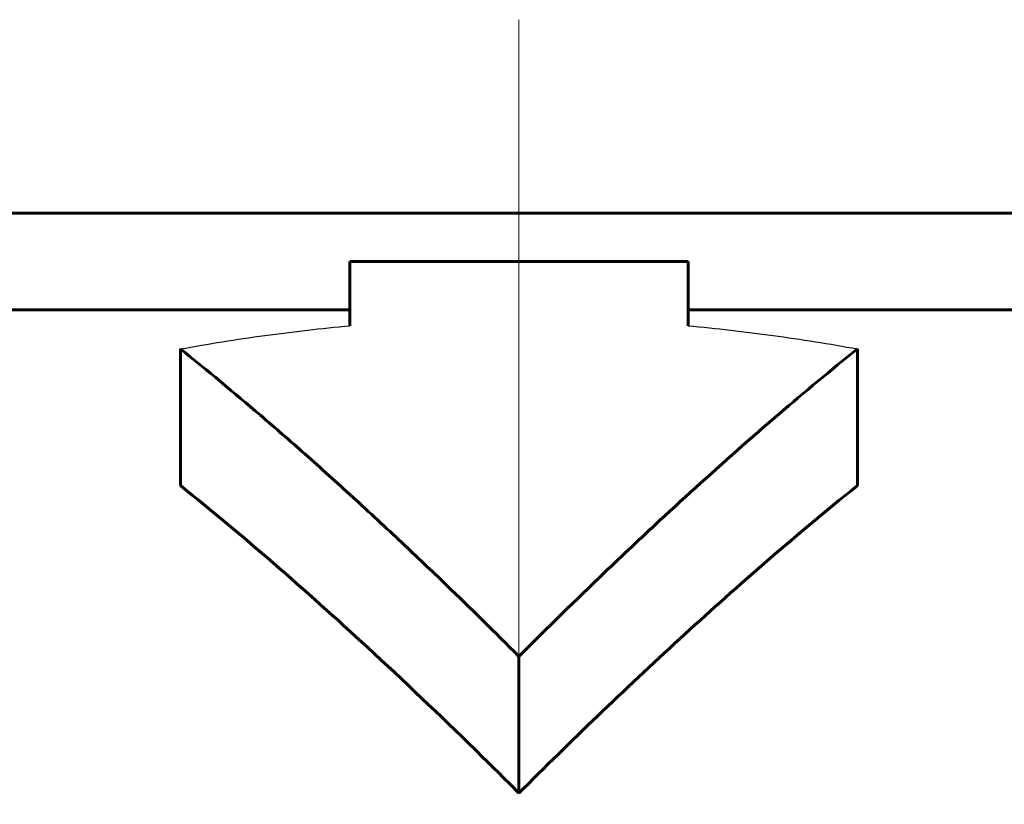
# Model space of a CAD drawing. Header units: millimetres. Extents: x -197 to 407, y -97 to 107.
# Tile 6 of 16: x -5 to 5, y 99 to 107. Entities that reach past the tile are written whole.
import ezdxf

# ---------------------------------------------------------------- set-up
doc = ezdxf.new("R2010")
doc.units = ezdxf.units.MM
for name, pattern in [('K5LT-1', [0]), ('K5LT_AXLED', [12, 7.5, -1.5, 1.5, -1.5]), ('K5LT_BASIC', [0])]:
    doc.linetypes.add(name, pattern=pattern)
doc.layers.add('Системный слой (1)', color=7, linetype='Continuous', true_color=0x6c6c6c)

# ---------------------------------------------------------------- blocks, each defined once
blk = doc.blocks.new('U13')
at = {"layer": 'Системный слой (1)', "color": 150, "linetype": 'K5LT_BASIC', "lineweight": 60, "true_color": 0x0080ff}
for p, q in [((-14, 105.308), (0, 105.308)), ((0, 105.308), (14, 105.308))]:
    blk.add_line(p, q, dxfattribs=at)

msp = doc.modelspace()

# ---------------------------------------------------------------- linework, layer by layer
at = {"layer": 'Системный слой (1)', "color": 30, "linetype": 'K5LT_AXLED', "lineweight": 18, "true_color": 0xff8000}
msp.add_line((0, 107.308), (0, 73.308), dxfattribs=at)
at = {"layer": 'Системный слой (1)', "color": 150, "linetype": 'K5LT_BASIC', "lineweight": 60, "true_color": 0x0080ff}
for p, q in [((-1.75, 104.808), (1.75, 104.808)), ((-1.75, 104.142), (-1.75, 104.808)), ((1.75, 104.808), (1.75, 104.142)), ((-17.412, 104.308), (-1.75, 104.308)), ((1.75, 104.308), (17.412, 104.308)), ((-3.5, 102.488), (-3.5, 103.902)), ((3.5, 102.488), (3.5, 103.902)), ((0, 99.308), (0, 100.722))]:
    msp.add_line(p, q, dxfattribs=at)
at = {"layer": 'Системный слой (1)', "color": 7, "linetype": 'K5LT-1'}
for points in [[(-3.5, 103.902), (-3.357, 103.928), (-3.067, 103.978), (-2.629, 104.043), (-2.188, 104.098), (-1.896, 104.128), (-1.75, 104.142)], [(1.75, 104.142), (1.896, 104.128), (2.188, 104.098), (2.627, 104.043), (3.065, 103.978), (3.356, 103.929), (3.5, 103.902)]]:
    msp.add_open_spline(points, degree=3, dxfattribs=at)
at = {"layer": 'Системный слой (1)', "color": 150, "linetype": 'K5LT_BASIC', "lineweight": 60, "true_color": 0x0080ff}
for points, knots in [([(0, 100.722), (-0.249, 100.971), (-0.651, 101.367), (-1.225, 101.913), (-1.712, 102.366), (-2.2, 102.805), (-2.792, 103.322), (-3.222, 103.679), (-3.5, 103.902)], [0, 0, 0, 0, 1.979036, 3.177607, 4.485942, 5.764664, 6.928433, 9, 9, 9, 9]), ([(3.5, 103.902), (3.226, 103.683), (2.829, 103.353), (2.147, 102.76), (1.546, 102.216), (0.775, 101.488), (0.293, 101.015), (0, 100.722)], [0, 0, 0, 0, 1.815086, 2.656364, 4.615538, 5.931126, 8, 8, 8, 8]), ([(-3.5, 102.488), (-3.177, 102.229), (-2.526, 101.685), (-1.511, 100.774), (-0.668, 99.97), (-0.151, 99.459), (0, 99.308)], [0, 0, 0, 0, 1.871552, 3.816812, 6.066917, 7, 7, 7, 7]), ([(3.5, 102.488), (3.165, 102.22), (2.548, 101.702), (1.653, 100.902), (0.819, 100.117), (0.269, 99.577), (0, 99.308)], [0, 0, 0, 0, 1.941701, 3.620212, 5.33946, 7, 7, 7, 7])]:
    msp.add_open_spline(points, degree=3, knots=knots, dxfattribs=at)

# ---------------------------------------------------------------- block references
at = {"layer": 'Системный слой (1)'}
msp.add_blockref('U13', (0, 0), dxfattribs=at)

doc.saveas('drawing.dxf')
